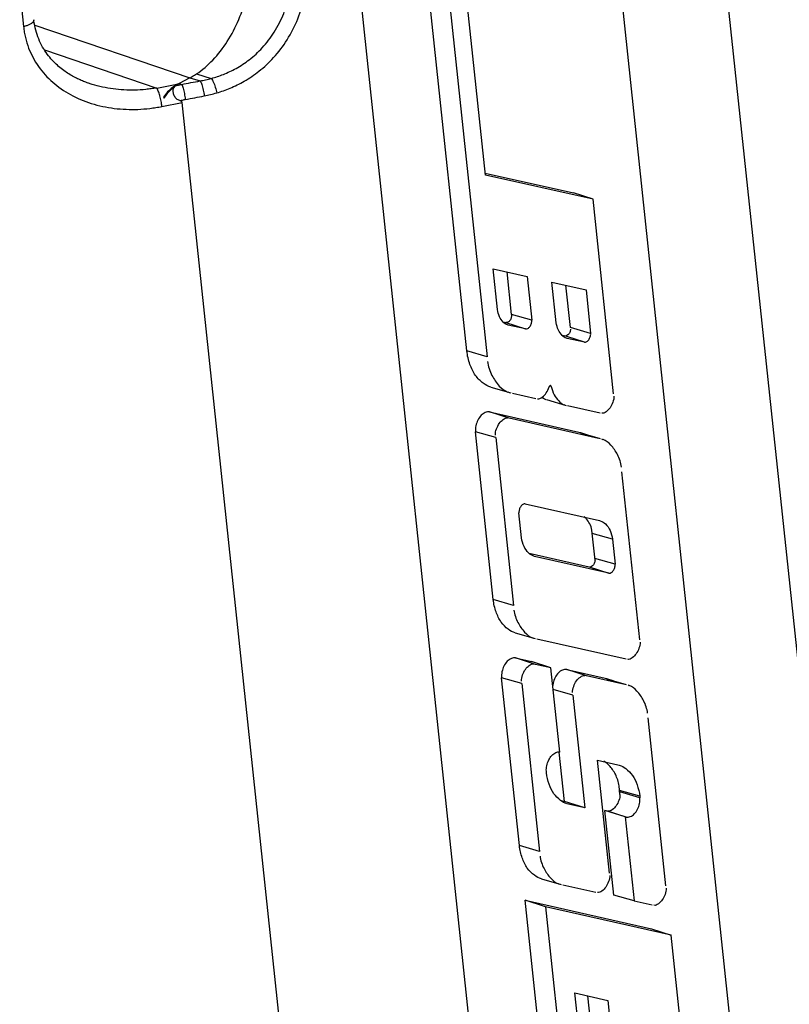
# Paper-space layout 'Layout1' of a CAD drawing. Header units: inches. Extents: x 29 to 351, y 58 to 234.
# Tile 25 of 104: x 108.17 to 110.28, y 71.58 to 74.28. Entities that reach past the tile are written whole.
import ezdxf

# ---------------------------------------------------------------- set-up
doc = ezdxf.new("R2010")
doc.units = ezdxf.units.IN
doc.header["$LTSCALE"] = 1.1
doc.header["$MEASUREMENT"] = 0
doc.layers.get('0').update_dxf_attribs({"linetype": 'CONTINUOUS'})
doc.layers.add('7_ALL_FEATURES', color=7, linetype='CONTINUOUS')

psp = doc.layouts.get("Layout1")

# ---------------------------------------------------------------- linework, layer by layer
at = {"color": 7, "linetype": 'Continuous'}
for p, q in [((109.7479, 75.0257), (110.2203, 70.5721)), ((110.0607, 74.8107), (110.4372, 71.2612)), ((109.5439, 70.2162), (109.0715, 74.6698)), ((108.562, 74.0403), (108.6175, 74.0512)), ((108.994, 70.5016), (108.6175, 74.0512))]:
    psp.add_line(p, q, dxfattribs=at)
at = {"layer": '7_ALL_FEATURES', "color": 7, "linetype": 'Continuous'}
for p, q in [((108.1725, 74.3593), (108.1831, 74.2594)), ((109.3974, 73.3707), (109.2961, 74.3262)), ((109.4484, 73.8525), (109.3974, 74.3334)), ((109.3515, 74.3093), (109.4528, 73.355)), ((108.2135, 74.2632), (108.6386, 74.1191)), ((108.2401, 74.1953), (108.5477, 74.091)), ((108.6568, 74.1298), (108.6973, 74.1174)), ((108.3608, 74.1042), (108.3605, 74.1043)), ((108.5477, 74.091), (108.6075, 74.1027)), ((108.6089, 74.1034), (108.6075, 74.1027)), ((108.6386, 74.1191), (108.6089, 74.1034)), ((108.6089, 74.1034), (108.6163, 74.1011)), ((108.6386, 74.119), (108.6665, 74.1105)), ((108.5664, 74.0659), (108.5686, 74.063)), ((108.5677, 74.065), (108.5669, 74.0635)), ((109.4479, 73.8579), (109.6894, 73.8034)), ((109.7431, 73.7861), (109.4484, 73.8525)), ((109.7431, 73.7861), (109.6894, 73.8034)), ((109.7995, 73.2535), (109.7431, 73.7861)), ((109.481, 73.4843), (109.4692, 73.5959)), ((109.4692, 73.5959), (109.5625, 73.5749)), ((109.5198, 73.4709), (109.5075, 73.5873)), ((109.5625, 73.5749), (109.5751, 73.4552)), ((109.6423, 73.4479), (109.6305, 73.5595)), ((109.6305, 73.5595), (109.7238, 73.5385)), ((109.6811, 73.4345), (109.6688, 73.5509)), ((109.7238, 73.5385), (109.7365, 73.4188)), ((109.5751, 73.4552), (109.5198, 73.4709)), ((109.4968, 73.45), (109.5039, 73.4484)), ((109.5039, 73.4484), (109.558, 73.4309)), ((109.5108, 73.4416), (109.5089, 73.4422)), ((109.5109, 73.4416), (109.5089, 73.4422)), ((109.558, 73.4309), (109.5109, 73.4416)), ((109.7365, 73.4188), (109.6811, 73.4345)), ((109.6581, 73.4136), (109.6652, 73.412)), ((109.6716, 73.41), (109.6652, 73.412)), ((109.6721, 73.4052), (109.6702, 73.4058)), ((109.6721, 73.4052), (109.6702, 73.4058)), ((109.7193, 73.3946), (109.6716, 73.41)), ((109.7193, 73.3946), (109.6721, 73.4052)), ((109.4528, 73.355), (109.3974, 73.3707)), ((109.4634, 73.2717), (109.5178, 73.2556)), ((109.6265, 73.2741), (109.6287, 73.2735)), ((109.5096, 73.2586), (109.513, 73.2572)), ((109.5226, 73.255), (109.5862, 73.2405)), ((109.6054, 73.2413), (109.6025, 73.2432)), ((109.6151, 73.2374), (109.6696, 73.2212)), ((109.6631, 73.2237), (109.6651, 73.2228)), ((109.6727, 73.2211), (109.7622, 73.2009)), ((109.5135, 73.1861), (109.4594, 73.2036)), ((109.4594, 73.2036), (109.7043, 73.1483)), ((109.7584, 73.1309), (109.5135, 73.1861)), ((109.4697, 72.6894), (109.4209, 73.1493)), ((109.4763, 73.1336), (109.4209, 73.1493)), ((109.4763, 73.1336), (109.525, 72.6737)), ((109.7043, 73.1483), (109.7084, 73.147)), ((109.7043, 73.1483), (109.7085, 73.1471)), ((109.7083, 73.1466), (109.7628, 73.1304)), ((109.7084, 73.147), (109.7254, 73.1415)), ((109.7705, 73.1276), (109.7674, 73.1289)), ((109.8711, 72.5795), (109.8223, 73.0394)), ((109.5573, 72.9519), (109.7605, 72.906)), ((109.5474, 72.8589), (109.5401, 72.9276)), ((109.7605, 72.906), (109.7629, 72.9053)), ((109.7487, 72.7975), (109.7399, 72.88)), ((109.7963, 72.8548), (109.7409, 72.8705)), ((109.7963, 72.8548), (109.8036, 72.7861)), ((109.5676, 72.8164), (109.7323, 72.7793)), ((109.5831, 72.8077), (109.5808, 72.8084)), ((109.5831, 72.8077), (109.5808, 72.8084)), ((109.7864, 72.7619), (109.5831, 72.8077)), ((109.7323, 72.7793), (109.7864, 72.7619)), ((109.8036, 72.7861), (109.7482, 72.8018)), ((109.525, 72.6737), (109.4697, 72.6894)), ((109.5301, 72.5988), (109.5846, 72.5826)), ((109.5769, 72.5855), (109.5799, 72.5842)), ((109.5889, 72.5822), (109.8338, 72.527)), ((109.585, 72.5121), (109.5309, 72.5296)), ((109.5309, 72.5296), (109.574, 72.5198)), ((109.6276, 72.5025), (109.574, 72.5198)), ((109.6276, 72.5025), (109.585, 72.5121)), ((109.652, 72.2719), (109.6276, 72.5025)), ((109.7249, 72.4806), (109.6708, 72.498)), ((109.6708, 72.498), (109.7758, 72.4743)), ((109.5412, 72.0154), (109.4924, 72.4753)), ((109.5477, 72.4596), (109.4924, 72.4753)), ((109.5477, 72.4596), (109.5965, 71.9997)), ((109.8299, 72.4569), (109.7249, 72.4806)), ((109.7758, 72.4743), (109.7799, 72.473)), ((109.7758, 72.4743), (109.78, 72.4731)), ((109.7798, 72.4726), (109.8342, 72.4565)), ((109.7799, 72.473), (109.7968, 72.4676)), ((109.842, 72.4536), (109.8389, 72.4549)), ((109.6877, 72.428), (109.6339, 72.4433)), ((109.6877, 72.428), (109.7205, 72.1189)), ((109.9425, 71.9055), (109.8938, 72.3654)), ((109.6649, 72.1366), (109.6506, 72.2718)), ((109.7879, 71.9404), (109.7551, 72.2494)), ((109.7551, 72.2494), (109.811, 72.2368)), ((109.6157, 72.2148), (109.6152, 72.219)), ((109.811, 72.2368), (109.8149, 72.2356)), ((109.8167, 72.1559), (109.8143, 72.179)), ((109.871, 72.1509), (109.8156, 72.1666)), ((109.8714, 72.1467), (109.8161, 72.1624)), ((109.6548, 72.1389), (109.6649, 72.1366)), ((109.7205, 72.1189), (109.6649, 72.1366)), ((109.871, 72.1509), (109.8714, 72.1467)), ((109.6756, 72.129), (109.6717, 72.1302)), ((109.7205, 72.1189), (109.6756, 72.129)), ((109.8001, 71.8793), (109.7754, 72.1117)), ((109.831, 72.0939), (109.7754, 72.1117)), ((109.8336, 72.0934), (109.7795, 72.1108)), ((109.831, 72.0939), (109.8553, 71.8642)), ((109.8336, 72.0934), (109.831, 72.0939)), ((109.5965, 71.9997), (109.5412, 72.0154)), ((109.6016, 71.9248), (109.6561, 71.9087)), ((109.6484, 71.9115), (109.6515, 71.9102)), ((109.6604, 71.9082), (109.7506, 71.8879)), ((109.6169, 71.3014), (109.5571, 71.8658)), ((109.6126, 71.848), (109.5571, 71.8658)), ((109.5571, 71.8658), (109.9033, 71.7877)), ((109.8553, 71.8642), (109.8001, 71.8793)), ((109.8553, 71.8642), (109.9053, 71.853)), ((109.6126, 71.848), (109.6722, 71.2864)), ((109.9569, 71.7704), (109.6126, 71.848)), ((109.9033, 71.7877), (109.9569, 71.7704)), ((110.0492, 70.9003), (109.9569, 71.7704)), ((109.7292, 71.2735), (109.6933, 71.6119)), ((109.6933, 71.6119), (109.7836, 71.5916)), ((109.7642, 71.2682), (109.7286, 71.604)), ((109.7836, 71.5916), (109.8195, 71.2532))]:
    psp.add_line(p, q, dxfattribs=at)
psp.add_lwpolyline([(108.3608, 74.1042), (108.3601, 74.1045), (108.357, 74.1056), (108.3539, 74.1067), (108.3507, 74.108), (108.3475, 74.1092), (108.3442, 74.1106), (108.341, 74.112), (108.3377, 74.1134), (108.3344, 74.1149), (108.331, 74.1165), (108.3277, 74.1182), (108.3243, 74.1199), (108.3209, 74.1217), (108.3175, 74.1235), (108.3141, 74.1255), (108.3106, 74.1275), (108.3072, 74.1296), (108.3037, 74.1318), (108.3002, 74.1341), (108.2967, 74.1365), (108.2932, 74.139), (108.2897, 74.1417), (108.2862, 74.1444), (108.2827, 74.1472), (108.2791, 74.1502), (108.2756, 74.1533), (108.2721, 74.1565), (108.2686, 74.1599), (108.2651, 74.1634), (108.2616, 74.1672), (108.2581, 74.1711), (108.2547, 74.1751), (108.2512, 74.1794), (108.2479, 74.1838), (108.2446, 74.1885), (108.2414, 74.1932), (108.2382, 74.1982), (108.2352, 74.2033), (108.2323, 74.2086), (108.2296, 74.214), (108.227, 74.2196), (108.2245, 74.2254), (108.2222, 74.2312), (108.2201, 74.2373), (108.2182, 74.2434), (108.2164, 74.2497), (108.2149, 74.2561), (108.2136, 74.2625), (108.2125, 74.2691), (108.2116, 74.2757), (108.2113, 74.2782)], dxfattribs=at)
for points, start_tangent, end_tangent in [([(108.6568, 74.1298), (108.7014, 74.1676), (108.7412, 74.2187), (108.7726, 74.2786), (108.7944, 74.3443), (108.8054, 74.413), (108.8045, 74.4785)], (0.833898, 0.551919), (-0.10548, 0.994421)), ([(108.6973, 74.1174), (108.7303, 74.1284), (108.765, 74.1448), (108.8012, 74.1685), (108.8371, 74.2014), (108.8698, 74.2442), (108.8957, 74.2956), (108.9119, 74.3501), (108.9182, 74.4016), (108.9169, 74.4458)], (0.964352, 0.264622), (-0.105479, 0.994422)), ([(108.7121, 74.0777), (108.7487, 74.0907), (108.7874, 74.1097), (108.8278, 74.137), (108.8681, 74.1745), (108.9049, 74.223), (108.9343, 74.2809), (108.9527, 74.3421), (108.9599, 74.3996), (108.9585, 74.4488)], (0.958799, 0.284086), (-0.105479, 0.994422)), ([(108.2113, 74.2782), (108.2113, 74.278), (108.2111, 74.2757), (108.2102, 74.2734), (108.206, 74.2689), (108.1997, 74.2649), (108.196, 74.2633), (108.192, 74.2618), (108.1831, 74.2594)], (0.108191, -0.99413), (-0.979344, -0.202201)), ([(108.1831, 74.2594), (108.185, 74.244), (108.188, 74.229), (108.1969, 74.2006), (108.2242, 74.1498), (108.2628, 74.107), (108.3113, 74.0731), (108.3687, 74.0488), (108.4315, 74.0353), (108.4964, 74.0326), (108.5292, 74.0352), (108.5456, 74.0375), (108.562, 74.0403)], (0.084093, -0.996458), (0.982121, 0.188249)), ([(108.6391, 74.1189), (108.645, 74.1223), (108.6509, 74.1259), (108.6568, 74.1298)], (0.876955, 0.480572), (0.82411, 0.56643)), ([(108.5477, 74.091), (108.5328, 74.0888), (108.5178, 74.0871), (108.4879, 74.0853), (108.4284, 74.0884), (108.371, 74.1009), (108.3608, 74.1042)], (-0.987017, -0.160614), (-0.944819, 0.327592)), ([(108.6075, 74.1026), (108.5915, 74.0925), (108.5776, 74.0802), (108.5664, 74.0659)], (-0.884928, -0.465728), (-0.532273, -0.846573)), ([(108.6075, 74.1026), (108.5982, 74.0969), (108.5885, 74.0895), (108.58, 74.0814), (108.5728, 74.0727), (108.5677, 74.065)], (-0.876861, -0.480744), (-0.49295, -0.870058)), ([(108.5995, 74.0967), (108.6051, 74.0984), (108.6107, 74.0998), (108.6163, 74.1011)], (0.955415, 0.295267), (0.976549, 0.215293)), ([(108.6163, 74.1011), (108.6415, 74.1057), (108.6665, 74.1105)], (0.985415, 0.170167), (0.980715, 0.195444)), ([(108.6163, 74.1011), (108.62, 74.091), (108.6236, 74.0758), (108.626, 74.0596)], (0.476933, -0.87894), (0.100683, -0.994919)), ([(108.6665, 74.1105), (108.6818, 74.1135), (108.6973, 74.1174)], (0.984588, 0.174887), (0.964227, 0.265077)), ([(108.6665, 74.1105), (108.6712, 74.1005), (108.6754, 74.0855), (108.6781, 74.0693)], (0.580169, -0.814496), (0.101229, -0.994863)), ([(108.6973, 74.1174), (108.7028, 74.1075), (108.7082, 74.093), (108.7121, 74.0777)], (0.609879, -0.792494), (0.18837, -0.982098)), ([(108.5564, 74.0705), (108.5544, 74.0767), (108.5521, 74.0826), (108.5499, 74.0875), (108.5487, 74.0894), (108.5477, 74.091)], (-0.277987, 0.960585), (-0.594129, 0.80437)), ([(108.5686, 74.063), (108.5768, 74.0755), (108.5872, 74.0867), (108.5994, 74.0966)], (0.459867, 0.887988), (0.825501, 0.564401)), ([(108.6108, 74.0564), (108.6021, 74.0615), (108.596, 74.0699), (108.5931, 74.0801), (108.5939, 74.0896), (108.5994, 74.0966)], (-0.941517, 0.336967), (0.824029, 0.566547)), ([(108.6781, 74.0693), (108.695, 74.073), (108.7121, 74.0777)], (0.980689, 0.195576), (0.958677, 0.284497)), ([(108.562, 74.0403), (108.5613, 74.0472), (108.5601, 74.0548), (108.5566, 74.0698), (108.5564, 74.0705)], (-0.087086, 0.996201), (-0.277987, 0.960585)), ([(108.6108, 74.0564), (108.6159, 74.0576), (108.6209, 74.0586), (108.626, 74.0596)], (0.971135, 0.238529), (0.985391, 0.170308)), ([(108.6175, 74.0512), (108.6164, 74.0534), (108.614, 74.0551), (108.6108, 74.0564)], (-0.10548, 0.994421), (-0.941518, 0.336962)), ([(108.626, 74.0596), (108.6521, 74.0643), (108.6781, 74.0693)], (0.98539, 0.170313), (0.980689, 0.195575)), ([(109.4867, 73.4644), (109.481, 73.4843)], (-0.427454, 0.904037), (-0.105491, 0.99442)), ([(109.5089, 73.4421), (109.4972, 73.4494), (109.4867, 73.4644)], (-0.951579, 0.307405), (-0.427454, 0.904037)), ([(109.5198, 73.4709), (109.519, 73.4624), (109.5154, 73.4544), (109.5099, 73.4493), (109.508, 73.4486)], (0.101387, -0.994847), (-0.960384, -0.278681)), ([(109.558, 73.4309), (109.5641, 73.432), (109.5701, 73.4377), (109.5743, 73.4464), (109.5751, 73.4552)], (0.97327, -0.229663), (-0.098871, 0.9951)), ([(109.508, 73.4486), (109.5039, 73.4484)], (-0.960384, -0.278681), (-0.97312, 0.230297)), ([(109.648, 73.428), (109.6423, 73.4479)], (-0.427605, 0.903965), (-0.105481, 0.994421)), ([(109.6702, 73.4057), (109.6585, 73.413), (109.648, 73.428)], (-0.951564, 0.30745), (-0.427605, 0.903965)), ([(109.6816, 73.4302), (109.6792, 73.4215), (109.6743, 73.4146), (109.6682, 73.4113)], (-0.113752, -0.993509), (-0.976806, -0.214124)), ([(109.7193, 73.3946), (109.7257, 73.3962), (109.7315, 73.4015), (109.7353, 73.4097), (109.7365, 73.4188)], (0.975563, -0.219719), (-0.10548, 0.994421)), ([(109.4632, 73.2712), (109.4423, 73.282), (109.4211, 73.3036), (109.4059, 73.3338), (109.3974, 73.3707)], (-0.953504, 0.30138), (-0.10549, 0.99442)), ([(109.4542, 73.3417), (109.4662, 73.3036), (109.4863, 73.2746), (109.5095, 73.2582)], (0.10549, -0.99442), (0.94696, -0.321351)), ([(109.5909, 73.2394), (109.6036, 73.2439), (109.615, 73.2556), (109.6227, 73.2721)], (0.974973, -0.222322), (0.286496, 0.958081)), ([(109.624, 73.2745), (109.6227, 73.2721)], (-0.653036, -0.757327), (-0.286496, -0.958081)), ([(109.6269, 73.2757), (109.6259, 73.2757), (109.624, 73.2745)], (-0.962392, 0.271665), (-0.653036, -0.757327)), ([(109.6287, 73.2735), (109.6276, 73.2753), (109.6269, 73.2757)], (-0.213819, 0.976873), (-0.962392, 0.271665)), ([(109.6287, 73.2735), (109.6366, 73.2509), (109.649, 73.2336), (109.663, 73.2234)], (0.213819, -0.976873), (0.944706, -0.32792)), ([(109.6149, 73.2368), (109.6054, 73.2413)], (-0.952824, 0.303524), (-0.851597, 0.524198)), ([(109.8002, 73.2469), (109.7971, 73.23), (109.7895, 73.2147), (109.7788, 73.204), (109.7668, 73.1999)], (0.10548, -0.994421), (-0.975524, 0.219893)), ([(109.4594, 73.2036), (109.4479, 73.2019), (109.4367, 73.1944), (109.4276, 73.1815), (109.4222, 73.1656), (109.4209, 73.1493)], (-0.975523, 0.219899), (0.10548, -0.994421)), ([(109.4756, 73.1401), (109.4786, 73.1571), (109.4862, 73.1723), (109.4969, 73.183), (109.5089, 73.1872)], (-0.10548, 0.994421), (0.975523, -0.219899)), ([(109.8209, 73.0522), (109.81, 73.0867), (109.7916, 73.113), (109.7706, 73.128)], (-0.10548, 0.994421), (-0.946753, 0.321961)), ([(109.5573, 72.9519), (109.5509, 72.9502), (109.5451, 72.9449), (109.5413, 72.9367), (109.5401, 72.9276)], (-0.975563, 0.219719), (0.10548, -0.994421)), ([(109.7399, 72.88), (109.734, 72.8974), (109.7246, 72.9109), (109.7188, 72.9164)], (-0.10548, 0.994421), (-0.806275, 0.591541)), ([(109.7629, 72.9054), (109.7769, 72.8968), (109.7896, 72.8788), (109.7963, 72.8548)], (0.95251, -0.304508), (0.10548, -0.994421)), ([(109.554, 72.8349), (109.5474, 72.8589)], (-0.424004, 0.905661), (-0.105481, 0.994421)), ([(109.5808, 72.8083), (109.5667, 72.817), (109.554, 72.8349)], (-0.952483, 0.304591), (-0.424004, 0.905661)), ([(109.7487, 72.7975), (109.7463, 72.7888), (109.7415, 72.7819), (109.7353, 72.7786)], (-0.113779, -0.993506), (-0.976555, -0.215269)), ([(109.7864, 72.7619), (109.7928, 72.7635), (109.7986, 72.7688), (109.8024, 72.777), (109.8036, 72.7861)], (0.975495, -0.220023), (-0.10548, 0.994421)), ([(109.5299, 72.5982), (109.5108, 72.6082), (109.4914, 72.628), (109.4775, 72.6556), (109.4697, 72.6894)], (-0.953114, 0.302612), (-0.105481, 0.994421)), ([(109.5264, 72.6609), (109.5374, 72.6263), (109.5557, 72.6001), (109.5767, 72.5851)], (0.105481, -0.994421), (0.946735, -0.322014)), ([(109.8718, 72.5729), (109.8687, 72.556), (109.8611, 72.5408), (109.8504, 72.5301), (109.8384, 72.5259)], (0.10548, -0.994421), (-0.975523, 0.219899)), ([(109.5309, 72.5296), (109.5194, 72.5279), (109.5082, 72.5204), (109.499, 72.5075), (109.4936, 72.4916), (109.4924, 72.4753)], (-0.975526, 0.219886), (0.10548, -0.994421)), ([(109.5471, 72.4661), (109.5501, 72.4831), (109.5577, 72.4983), (109.5684, 72.509), (109.5804, 72.5132)], (-0.10548, 0.994421), (0.975526, -0.219886)), ([(109.6593, 72.4964), (109.6481, 72.4888), (109.639, 72.476)], (-0.921751, -0.387782), (-0.444513, -0.895773)), ([(109.6708, 72.498), (109.6593, 72.4964)], (-0.975523, 0.219899), (-0.921751, -0.387782)), ([(109.687, 72.4346), (109.69, 72.4515), (109.6976, 72.4667), (109.7084, 72.4774), (109.7203, 72.4816)], (-0.10548, 0.994421), (0.975523, -0.219899)), ([(109.639, 72.476), (109.6336, 72.4601), (109.6323, 72.4518)], (-0.444513, -0.895773), (-0.083496, -0.996508)), ([(109.8924, 72.3781), (109.8815, 72.4127), (109.8631, 72.439), (109.8421, 72.454)], (-0.105481, 0.994421), (-0.946714, 0.322075)), ([(109.6152, 72.219), (109.6163, 72.2345), (109.6215, 72.2501), (109.6302, 72.2628), (109.6411, 72.2705), (109.652, 72.2726)], (-0.105496, 0.99442), (0.985395, -0.170283)), ([(109.7872, 72.2351), (109.7727, 72.2468)], (-0.683978, 0.729503), (-0.883091, 0.469201)), ([(109.6359, 72.1577), (109.623, 72.1834), (109.6157, 72.2148)], (-0.577266, 0.816556), (-0.10548, 0.994421)), ([(109.8143, 72.179), (109.8041, 72.2108), (109.7872, 72.2351)], (-0.10548, 0.994421), (-0.683978, 0.729503)), ([(109.815, 72.2357), (109.8327, 72.2264), (109.8508, 72.208), (109.8636, 72.1823), (109.871, 72.1509)], (0.952752, -0.30375), (0.10548, -0.994421)), ([(109.6539, 72.1394), (109.6359, 72.1577)], (-0.806424, 0.591338), (-0.577266, 0.816556)), ([(109.6716, 72.1301), (109.6539, 72.1394)], (-0.952752, 0.303748), (-0.806424, 0.591338)), ([(109.8167, 72.1559), (109.8138, 72.1393), (109.8063, 72.1244), (109.7958, 72.1139), (109.7841, 72.1098)], (0.10548, -0.994421), (-0.975523, 0.219897)), ([(109.8336, 72.0934), (109.8449, 72.095), (109.8559, 72.1024), (109.8649, 72.1151), (109.8702, 72.1307), (109.8714, 72.1467)], (0.975523, -0.219897), (-0.10548, 0.994421)), ([(109.6014, 71.9243), (109.5823, 71.9342), (109.5629, 71.954), (109.549, 71.9816), (109.5412, 72.0154)], (-0.953115, 0.302609), (-0.105491, 0.99442)), ([(109.5979, 71.987), (109.6088, 71.9524), (109.6272, 71.9261), (109.6482, 71.9111)], (0.105491, -0.99442), (0.946767, -0.321919)), ([(109.7886, 71.9338), (109.7855, 71.9169), (109.7779, 71.9017), (109.7672, 71.891), (109.7553, 71.8868)], (0.10548, -0.994421), (-0.975514, 0.219938)), ([(109.9432, 71.899), (109.9402, 71.882), (109.9326, 71.8668), (109.9219, 71.8561), (109.9099, 71.8519)], (0.10548, -0.994421), (-0.975523, 0.219899))]:
    psp.add_spline(points, degree=3, dxfattribs=dict(at, start_tangent=start_tangent, end_tangent=end_tangent))

doc.saveas('drawing.dxf')
